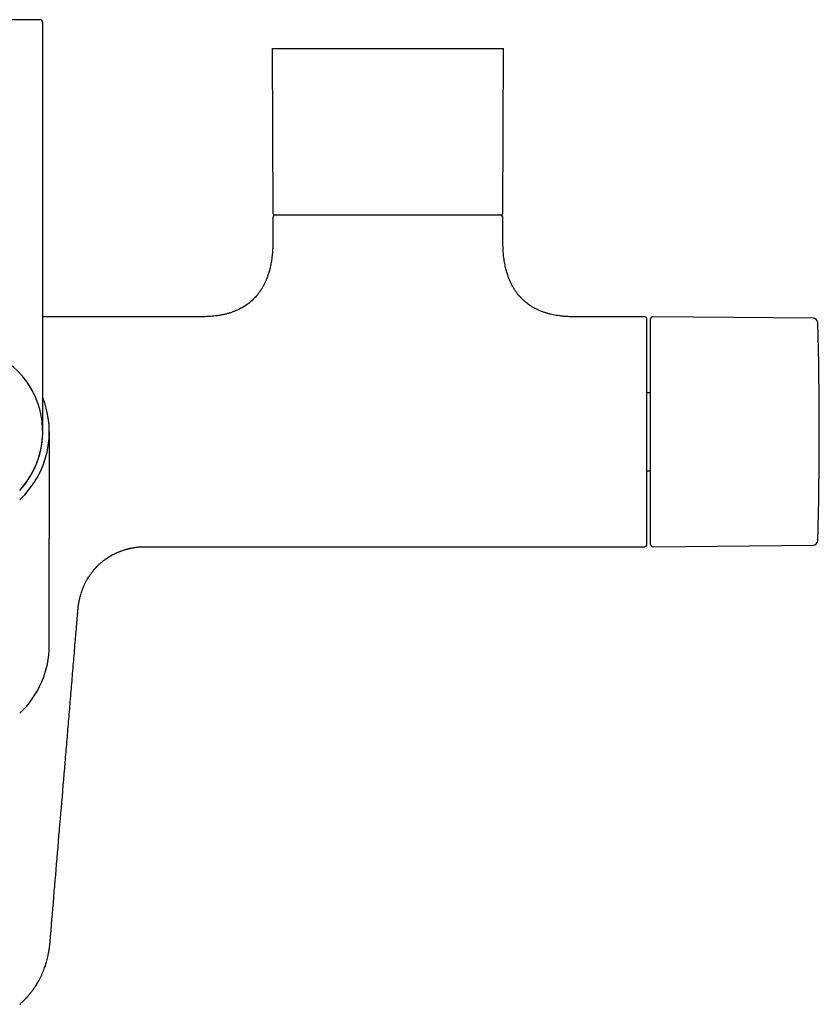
# Model space of a CAD drawing. Header units: millimetres. Extents: x 8 to 1761, y 12 to 2692.
# Tile 8 of 29: x 905 to 1044, y 1219 to 1391. Entities that reach past the tile are written whole.
import ezdxf

# ---------------------------------------------------------------- set-up
doc = ezdxf.new("R2010")
doc.units = ezdxf.units.MM

msp = doc.modelspace()

# ---------------------------------------------------------------- linework, layer by layer
at = {"color": 7, "linetype": 'Continuous', "lineweight": 30}
for p, q in [((909, 1345.32), (909, 1390.16)), ((948.87, 1385.65), (949, 1357)), ((948.87, 1385.65), (989.13, 1385.65)), ((989, 1357), (989.13, 1385.65)), ((949, 1356.2), (949, 1352)), ((989, 1352), (989, 1356.2)), ((936.75, 1339), (909, 1339)), ((1013.7, 1339), (1001.25, 1339)), ((1042.93, 1338.75), (1015.1, 1339)), ((1014.6, 1325.79), (1014, 1325.79)), ((910.15, 1319), (910.15, 1300.43)), ((1014, 1312.21), (1014.6, 1312.21)), ((910.15, 1300.43), (910.15, 1300.46)), ((910.15, 1281.86), (910.15, 1300.43)), ((926.87, 1299), (1013.7, 1299)), ((1015.1, 1299), (1042.93, 1299.25)), ((914.94, 1285.94), (914.94, 1285.93))]:
    msp.add_line(p, q, dxfattribs=at)
for centre, radius, start, end in [((908.5, 1390.16), 0.5, 0, 90), ((949.3, 1357), 0.3, 180.25, 270), ((949.5, 1356.2), 0.5, 90, 180), ((988.5, 1356.2), 0.5, 0, 90), ((988.7, 1357), 0.3, 270, 359.75), ((1013.7, 1338.7), 0.3, 0, 90), ((1015.1, 1338.5), 0.5, 89.5, 180), ((1042.92, 1337.95), 0.8, 1.673, 89.5), ((394.01, 1319), 649.99, 358.32705, 1.67295), ((894, 1319), 15, 317.1666, 90), ((894, 1319), 16.15, 312.9308, 21.7053), ((894, 1319), 15.01, 317.131, 1.5665), ((1042.92, 1300.05), 0.8, 270.5, 358.327), ((1013.7, 1299.3), 0.3, 270, 0), ((1015.1, 1299.5), 0.5, 180, 270.5), ((894, 1281.86), 16.15, 312.9308, 0)]:
    msp.add_arc(centre, radius, start, end, dxfattribs=at)
for points, knots in [([(908.5, 1390.66), (908.5, 1390.66), (908.49, 1390.66), (908.44, 1390.66), (908.37, 1390.66), (908.26, 1390.66), (908.12, 1390.66), (907.94, 1390.66), (907.73, 1390.66), (907.5, 1390.66), (907.26, 1390.66), (907.01, 1390.66), (906.74, 1390.66), (906.45, 1390.66), (906.11, 1390.66), (905.72, 1390.66), (905.26, 1390.66), (904.77, 1390.66), (904.26, 1390.66), (903.71, 1390.66), (903.15, 1390.66), (902.55, 1390.66), (901.94, 1390.66), (901.31, 1390.66), (900.67, 1390.66), (900.01, 1390.66), (899.32, 1390.66), (898.58, 1390.66), (897.82, 1390.66), (897.04, 1390.66), (896.27, 1390.66), (895.51, 1390.66), (894.76, 1390.66), (894.03, 1390.66), (893.34, 1390.66), (892.67, 1390.66), (892.02, 1390.66), (891.35, 1390.66), (890.67, 1390.66), (889.99, 1390.66), (889.32, 1390.66), (888.7, 1390.66), (888.12, 1390.66), (887.59, 1390.66), (887.07, 1390.66), (886.56, 1390.66), (886.02, 1390.66), (885.45, 1390.66), (884.85, 1390.66), (884.29, 1390.66), (883.74, 1390.66), (883.23, 1390.66), (882.74, 1390.66), (882.28, 1390.66), (881.86, 1390.66), (881.47, 1390.66), (881.12, 1390.66), (880.8, 1390.66), (880.5, 1390.66), (880.24, 1390.66), (880, 1390.66), (879.82, 1390.66), (879.67, 1390.66), (879.57, 1390.66), (879.51, 1390.66), (879.5, 1390.66), (879.5, 1390.66)], [0, 0, 0, 0, 0.014579, 0.029126, 0.043671, 0.058246, 0.073705, 0.089124, 0.104541, 0.119991, 0.13288, 0.145736, 0.158579, 0.171432, 0.184313, 0.200762, 0.217164, 0.233563, 0.250003, 0.266452, 0.282854, 0.299253, 0.315693, 0.331797, 0.347858, 0.363916, 0.380013, 0.397675, 0.415293, 0.432921, 0.450093, 0.466729, 0.483349, 0.5, 0.514581, 0.529129, 0.543674, 0.558246, 0.573705, 0.589124, 0.604541, 0.619991, 0.63288, 0.645736, 0.658579, 0.671432, 0.684313, 0.700762, 0.717164, 0.733563, 0.750003, 0.766452, 0.782854, 0.799253, 0.815693, 0.831797, 0.847858, 0.863916, 0.880013, 0.897675, 0.915293, 0.932921, 0.950092, 0.966726, 0.983347, 1, 1, 1, 1]), ([(949.3, 1356.7), (949.3, 1356.7), (949.3, 1356.7), (949.31, 1356.7), (949.34, 1356.7), (949.41, 1356.7), (949.49, 1356.7), (949.55, 1356.7), (949.59, 1356.7), (949.63, 1356.7), (949.67, 1356.7), (949.71, 1356.7), (949.78, 1356.7), (949.86, 1356.7), (949.98, 1356.7), (950.11, 1356.7), (950.25, 1356.7), (950.4, 1356.7), (950.56, 1356.7), (950.76, 1356.7), (951.02, 1356.7), (951.35, 1356.7), (951.59, 1356.7), (951.71, 1356.7)], [0, 0, 0, 0, 0.018838, 0.078002, 0.133611, 0.217257, 0.300839, 0.322738, 0.344646, 0.366564, 0.388496, 0.410445, 0.432412, 0.480658, 0.528851, 0.577019, 0.62519, 0.673392, 0.721654, 0.765711, 0.843792, 0.921849, 1, 1, 1, 1]), ([(951.71, 1356.7), (951.78, 1356.7), (951.91, 1356.7), (952.13, 1356.7), (952.35, 1356.7), (952.58, 1356.7), (952.81, 1356.7), (953.06, 1356.7), (953.38, 1356.7), (953.78, 1356.7), (954.15, 1356.7), (954.41, 1356.7), (954.57, 1356.7), (954.73, 1356.7), (954.88, 1356.7), (955.12, 1356.7), (955.43, 1356.7), (955.82, 1356.7), (956.22, 1356.7), (956.64, 1356.7), (957.06, 1356.7), (957.5, 1356.7), (957.95, 1356.7), (958.4, 1356.7), (958.86, 1356.7), (959.33, 1356.7), (959.82, 1356.7), (960.32, 1356.7), (960.87, 1356.7), (961.45, 1356.7), (962.08, 1356.7), (962.72, 1356.7), (963.38, 1356.7), (964.06, 1356.7), (964.76, 1356.7), (965.47, 1356.7), (966.19, 1356.7), (966.93, 1356.7), (967.68, 1356.7), (968.44, 1356.7), (969.21, 1356.7), (969.98, 1356.7), (970.76, 1356.7), (971.55, 1356.7), (972.33, 1356.7), (973.12, 1356.7), (973.96, 1356.7), (974.84, 1356.7), (975.77, 1356.7), (976.68, 1356.7), (977.57, 1356.7), (978.4, 1356.7), (979.16, 1356.7), (979.85, 1356.7), (980.53, 1356.7), (981.18, 1356.7), (981.81, 1356.7), (982.41, 1356.7), (982.99, 1356.7), (983.54, 1356.7), (984.07, 1356.7), (984.56, 1356.7), (985.03, 1356.7), (985.47, 1356.7), (985.88, 1356.7), (986.26, 1356.7), (986.61, 1356.7), (986.93, 1356.7), (987.22, 1356.7), (987.47, 1356.7), (987.69, 1356.7), (987.87, 1356.7), (988.03, 1356.7), (988.18, 1356.7), (988.3, 1356.7), (988.41, 1356.7), (988.5, 1356.7), (988.58, 1356.7), (988.64, 1356.7), (988.68, 1356.7), (988.7, 1356.7), (988.7, 1356.7), (988.7, 1356.7)], [0, 0, 0, 0, 0.00807, 0.016132, 0.024191, 0.03225, 0.040312, 0.048383, 0.057252, 0.0713, 0.08534, 0.089755, 0.094171, 0.098589, 0.103011, 0.107436, 0.117732, 0.128014, 0.138288, 0.148562, 0.158844, 0.169141, 0.180114, 0.190373, 0.200636, 0.211135, 0.221956, 0.232778, 0.24361, 0.256539, 0.269465, 0.282403, 0.295939, 0.30947, 0.323015, 0.337117, 0.351215, 0.365327, 0.37994, 0.394546, 0.409168, 0.424217, 0.439258, 0.454315, 0.469708, 0.485092, 0.500494, 0.519248, 0.537997, 0.556838, 0.57573, 0.594641, 0.610393, 0.626137, 0.641898, 0.657529, 0.673151, 0.688791, 0.704183, 0.719567, 0.734969, 0.750018, 0.765059, 0.780116, 0.794729, 0.809336, 0.823958, 0.83806, 0.852158, 0.86627, 0.877873, 0.889471, 0.901074, 0.912425, 0.923504, 0.934585, 0.945675, 0.957483, 0.969288, 0.981101, 0.992374, 1, 1, 1, 1]), ([(949, 1352), (949, 1351.78), (949, 1351.35), (948.97, 1350.73), (948.93, 1350.15), (948.88, 1349.61), (948.82, 1349.11), (948.75, 1348.65), (948.68, 1348.23), (948.6, 1347.84), (948.51, 1347.45), (948.41, 1347.06), (948.31, 1346.69), (948.21, 1346.36), (948.11, 1346.07), (948.02, 1345.83), (947.94, 1345.62), (947.86, 1345.43), (947.78, 1345.23), (947.67, 1345), (947.56, 1344.77), (947.44, 1344.52), (947.3, 1344.27), (947.15, 1344.01), (946.99, 1343.75), (946.83, 1343.5), (946.67, 1343.27), (946.5, 1343.05), (946.32, 1342.81), (946.09, 1342.54), (945.85, 1342.28), (945.6, 1342.02), (945.33, 1341.77), (945.03, 1341.51), (944.7, 1341.25), (944.36, 1341.01), (944.01, 1340.78), (943.65, 1340.57), (943.27, 1340.36), (942.86, 1340.16), (942.41, 1339.97), (941.93, 1339.79), (941.41, 1339.62), (940.87, 1339.47), (940.28, 1339.33), (939.66, 1339.22), (939.04, 1339.13), (938.44, 1339.07), (937.85, 1339.03), (937.29, 1339), (936.92, 1339), (936.75, 1339)], [0, 0, 0, 0, 0.0326073, 0.0630758, 0.0915172, 0.1180357, 0.142728, 0.1652881, 0.1862503, 0.2056855, 0.223658, 0.2449099, 0.2639044, 0.2807377, 0.2954911, 0.3082325, 0.319018, 0.3278925, 0.3393086, 0.3510774, 0.3644987, 0.3773051, 0.3916988, 0.4067081, 0.4216157, 0.4364335, 0.4496441, 0.4628741, 0.477647, 0.4945616, 0.5136176, 0.5301033, 0.5479393, 0.5671547, 0.5877921, 0.6099097, 0.6290031, 0.6491718, 0.6704753, 0.6929832, 0.7167755, 0.741943, 0.7685876, 0.7962417, 0.8255401, 0.8566104, 0.8895901, 0.9169389, 0.9456333, 0.9757528, 1, 1, 1, 1]), ([(1001.25, 1339), (1001.06, 1339), (1000.66, 1339), (1000.05, 1339.03), (999.42, 1339.08), (998.83, 1339.15), (998.27, 1339.23), (997.74, 1339.33), (997.21, 1339.45), (996.7, 1339.59), (996.19, 1339.75), (995.72, 1339.92), (995.29, 1340.1), (994.88, 1340.29), (994.47, 1340.5), (994.05, 1340.74), (993.64, 1341.01), (993.27, 1341.27), (992.94, 1341.53), (992.62, 1341.82), (992.3, 1342.13), (991.97, 1342.47), (991.69, 1342.79), (991.47, 1343.08), (991.29, 1343.32), (991.12, 1343.57), (990.96, 1343.82), (990.82, 1344.06), (990.71, 1344.25), (990.63, 1344.39), (990.57, 1344.5), (990.52, 1344.59), (990.47, 1344.7), (990.42, 1344.8), (990.37, 1344.9), (990.34, 1344.98), (990.3, 1345.06), (990.25, 1345.17), (990.19, 1345.31), (990.11, 1345.49), (990.03, 1345.7), (989.93, 1345.96), (989.83, 1346.25), (989.72, 1346.59), (989.61, 1346.96), (989.51, 1347.36), (989.41, 1347.78), (989.32, 1348.25), (989.23, 1348.76), (989.16, 1349.27), (989.1, 1349.79), (989.06, 1350.29), (989.03, 1350.83), (989, 1351.4), (989, 1351.8), (989, 1352)], [0, 0, 0, 0, 0.026941, 0.059446, 0.090242, 0.119433, 0.147119, 0.173391, 0.198337, 0.225873, 0.251832, 0.276323, 0.299443, 0.321278, 0.341904, 0.367835, 0.391836, 0.414012, 0.434445, 0.453222, 0.476938, 0.500441, 0.523786, 0.538586, 0.553356, 0.568109, 0.582855, 0.596932, 0.609139, 0.615433, 0.621053, 0.626035, 0.631584, 0.637999, 0.643392, 0.647376, 0.650979, 0.656745, 0.664343, 0.673801, 0.685157, 0.698457, 0.713759, 0.731132, 0.750661, 0.770071, 0.791373, 0.81466, 0.840036, 0.867619, 0.890923, 0.915738, 0.942136, 0.970196, 1, 1, 1, 1]), ([(909, 1319), (909, 1319), (909, 1319.01), (909, 1319.04), (909, 1319.1), (909, 1319.18), (909, 1319.28), (909, 1319.4), (909, 1319.54), (909, 1319.69), (909, 1319.85), (909, 1320.02), (909, 1320.2), (909, 1320.4), (909, 1320.62), (909, 1320.87), (909, 1321.18), (909, 1321.55), (909, 1321.94), (909, 1322.37), (909, 1322.81), (909, 1323.32), (909, 1323.9), (909, 1324.55), (909, 1325.23), (909, 1325.95), (909, 1326.66), (909, 1327.36), (909, 1328.03), (909, 1328.72), (909, 1329.43), (909, 1330.16), (909, 1330.87), (909, 1331.56), (909, 1332.21), (909, 1332.87), (909, 1333.55), (909, 1334.23), (909, 1334.93), (909, 1335.65), (909, 1336.39), (909, 1337.17), (909, 1337.95), (909, 1338.73), (909, 1339.53), (909, 1340.32), (909, 1341.19), (909, 1342.15), (909, 1343.2), (909, 1344.26), (909, 1344.97), (909, 1345.32)], [0, 0, 0, 0, 0.018667, 0.0373, 0.055916, 0.07453, 0.09316, 0.11182, 0.131339, 0.146867, 0.162377, 0.177878, 0.19338, 0.208892, 0.224424, 0.239983, 0.26146, 0.28289, 0.304297, 0.325705, 0.347139, 0.368623, 0.394939, 0.42119, 0.447421, 0.473676, 0.5, 0.521937, 0.543822, 0.565684, 0.587546, 0.609436, 0.63138, 0.649793, 0.668168, 0.686521, 0.704868, 0.723223, 0.741603, 0.760022, 0.779812, 0.799564, 0.819295, 0.839025, 0.858773, 0.878558, 0.897516, 0.923139, 0.948733, 0.974339, 1, 1, 1, 1]), ([(1014, 1299.3), (1014, 1299.3), (1014, 1299.3), (1014, 1299.33), (1014, 1299.41), (1014, 1299.54), (1014, 1299.71), (1014, 1299.92), (1014, 1300.15), (1014, 1300.4), (1014, 1300.68), (1014, 1300.98), (1014, 1301.31), (1014, 1301.66), (1014, 1302.03), (1014, 1302.43), (1014, 1302.85), (1014, 1303.28), (1014, 1303.73), (1014, 1304.19), (1014, 1304.67), (1014, 1305.16), (1014, 1305.66), (1014, 1306.17), (1014, 1306.68), (1014, 1307.19), (1014, 1307.71), (1014, 1308.21), (1014, 1308.72), (1014, 1309.23), (1014, 1309.74), (1014, 1310.24), (1014, 1310.69), (1014, 1311.08), (1014, 1311.42), (1014, 1311.76), (1014, 1312.1), (1014, 1312.44), (1014, 1312.79), (1014, 1313.14), (1014, 1313.53), (1014, 1313.95), (1014, 1314.41), (1014, 1314.87), (1014, 1315.33), (1014, 1315.8), (1014, 1316.26), (1014, 1316.81), (1014, 1317.46), (1014, 1318.23), (1014, 1318.88), (1014, 1319.42), (1014, 1319.84), (1014, 1320.26), (1014, 1320.67), (1014, 1321.09), (1014, 1321.52), (1014, 1322.05), (1014, 1322.68), (1014, 1323.24), (1014, 1323.62), (1014, 1323.84), (1014, 1324.07), (1014, 1324.29), (1014, 1324.61), (1014, 1325.02), (1014, 1325.52), (1014, 1326.02), (1014, 1326.52), (1014, 1327.01), (1014, 1327.5), (1014, 1327.99), (1014, 1328.47), (1014, 1328.94), (1014, 1329.41), (1014, 1329.87), (1014, 1330.34), (1014, 1330.82), (1014, 1331.32), (1014, 1331.83), (1014, 1332.34), (1014, 1332.84), (1014, 1333.33), (1014, 1333.81), (1014, 1334.27), (1014, 1334.72), (1014, 1335.15), (1014, 1335.57), (1014, 1335.96), (1014, 1336.34), (1014, 1336.69), (1014, 1337.02), (1014, 1337.32), (1014, 1337.6), (1014, 1337.84), (1014, 1338.08), (1014, 1338.29), (1014, 1338.46), (1014, 1338.59), (1014, 1338.67), (1014, 1338.7), (1014, 1338.7), (1014, 1338.7)], [0, 0, 0, 0, 0.0032313, 0.0189638, 0.0346918, 0.0503755, 0.0659819, 0.0816029, 0.094421, 0.1072325, 0.1200581, 0.1325953, 0.1451265, 0.157671, 0.1698522, 0.1820281, 0.1942166, 0.2059801, 0.2177392, 0.2295101, 0.2408088, 0.2521039, 0.2634099, 0.2742105, 0.2850085, 0.2958165, 0.3056878, 0.3155573, 0.3254342, 0.3348653, 0.3442297, 0.3536001, 0.3624151, 0.3683395, 0.3742594, 0.3801767, 0.3860935, 0.3920119, 0.397934, 0.4038618, 0.4097974, 0.4174595, 0.4251133, 0.4327632, 0.4404135, 0.4480689, 0.4557337, 0.4627368, 0.4751538, 0.4875684, 0.4999996, 0.5067787, 0.5135522, 0.5203233, 0.5270949, 0.5338701, 0.5406521, 0.5480965, 0.5598832, 0.5716636, 0.5753675, 0.5790729, 0.5827803, 0.5864901, 0.590203, 0.5988285, 0.6074415, 0.6160484, 0.6246555, 0.6332692, 0.6418957, 0.6510799, 0.6596638, 0.6682513, 0.6770325, 0.6860797, 0.6951276, 0.7041835, 0.7149841, 0.7257822, 0.7365901, 0.7478888, 0.7591839, 0.7704899, 0.7822534, 0.7940125, 0.8057834, 0.8179645, 0.8301404, 0.842329, 0.8548661, 0.8673973, 0.8799419, 0.89276, 0.9055714, 0.9183971, 0.9340101, 0.9496191, 0.965303, 0.9810284, 0.9967687, 1, 1, 1, 1]), ([(1014.6, 1338.5), (1014.6, 1338.49), (1014.6, 1338.49), (1014.6, 1338.45), (1014.6, 1338.4), (1014.6, 1338.32), (1014.6, 1338.21), (1014.6, 1338.09), (1014.6, 1337.96), (1014.6, 1337.83), (1014.6, 1337.67), (1014.6, 1337.51), (1014.6, 1337.33), (1014.6, 1337.1), (1014.6, 1336.83), (1014.6, 1336.49), (1014.6, 1336.13), (1014.6, 1335.74), (1014.6, 1335.28), (1014.6, 1334.75), (1014.6, 1334.14), (1014.6, 1333.48), (1014.6, 1332.84), (1014.6, 1332.21), (1014.6, 1331.6), (1014.6, 1330.98), (1014.6, 1330.34), (1014.6, 1329.71), (1014.6, 1329.11), (1014.6, 1328.55), (1014.6, 1327.97), (1014.6, 1327.38), (1014.6, 1326.78), (1014.6, 1326.16), (1014.6, 1325.52), (1014.6, 1324.85), (1014.6, 1324.17), (1014.6, 1323.49), (1014.6, 1322.8), (1014.6, 1322.09), (1014.6, 1321.35), (1014.6, 1320.57), (1014.6, 1319.78), (1014.6, 1319.04), (1014.6, 1318.33), (1014.6, 1317.67), (1014.6, 1317.01), (1014.6, 1316.34), (1014.6, 1315.68), (1014.6, 1315.05), (1014.6, 1314.46), (1014.6, 1313.93), (1014.6, 1313.39), (1014.6, 1312.87), (1014.6, 1312.34), (1014.6, 1311.75), (1014.6, 1311.09), (1014.6, 1310.38), (1014.6, 1309.68), (1014.6, 1309), (1014.6, 1308.27), (1014.6, 1307.5), (1014.6, 1306.7), (1014.6, 1305.94), (1014.6, 1305.26), (1014.6, 1304.65), (1014.6, 1304.12), (1014.6, 1303.61), (1014.6, 1303.13), (1014.6, 1302.71), (1014.6, 1302.33), (1014.6, 1302), (1014.6, 1301.69), (1014.6, 1301.39), (1014.6, 1301.12), (1014.6, 1300.86), (1014.6, 1300.62), (1014.6, 1300.4), (1014.6, 1300.2), (1014.6, 1300.02), (1014.6, 1299.87), (1014.6, 1299.75), (1014.6, 1299.64), (1014.6, 1299.56), (1014.6, 1299.51), (1014.6, 1299.51), (1014.6, 1299.5)], [0, 0, 0, 0, 0.010887, 0.021753, 0.032611, 0.043473, 0.054353, 0.065669, 0.074726, 0.083772, 0.092814, 0.10186, 0.110917, 0.119992, 0.132874, 0.145727, 0.158569, 0.171424, 0.184312, 0.200752, 0.217151, 0.233552, 0.249999, 0.263157, 0.276282, 0.289397, 0.302525, 0.315689, 0.326427, 0.337142, 0.347845, 0.358549, 0.369267, 0.38001, 0.391552, 0.403069, 0.414577, 0.426092, 0.437627, 0.448756, 0.461566, 0.474363, 0.487167, 0.5, 0.510885, 0.521751, 0.532609, 0.543472, 0.554353, 0.565669, 0.574726, 0.583772, 0.592814, 0.60186, 0.610917, 0.619992, 0.632874, 0.645727, 0.658569, 0.671424, 0.684312, 0.700752, 0.717151, 0.733552, 0.749999, 0.763157, 0.776282, 0.789397, 0.802525, 0.815689, 0.826427, 0.837142, 0.847845, 0.858549, 0.869267, 0.88001, 0.891552, 0.903069, 0.914577, 0.926092, 0.937627, 0.948757, 0.961568, 0.974365, 0.987169, 1, 1, 1, 1]), ([(914.95, 1285.93), (914.95, 1285.96), (914.96, 1286.07), (914.97, 1286.28), (915, 1286.54), (915.02, 1286.81), (915.04, 1287.08), (915.07, 1287.35), (915.09, 1287.58), (915.1, 1287.78), (915.12, 1287.93), (915.13, 1288.06), (915.14, 1288.17), (915.15, 1288.29), (915.18, 1288.5), (915.21, 1288.77), (915.26, 1289.11), (915.32, 1289.44), (915.4, 1289.83), (915.51, 1290.29), (915.66, 1290.81), (915.82, 1291.29), (916, 1291.78), (916.21, 1292.27), (916.44, 1292.76), (916.68, 1293.2), (916.89, 1293.57), (917.09, 1293.87), (917.25, 1294.12), (917.42, 1294.36), (917.6, 1294.6), (917.8, 1294.85), (918.03, 1295.12), (918.29, 1295.41), (918.59, 1295.72), (918.92, 1296.03), (919.28, 1296.35), (919.68, 1296.67), (920.12, 1296.99), (920.59, 1297.29), (921.09, 1297.58), (921.6, 1297.84), (922.15, 1298.09), (922.74, 1298.32), (923.33, 1298.51), (923.91, 1298.67), (924.49, 1298.79), (925.08, 1298.89), (925.7, 1298.97), (926.3, 1299.01), (926.69, 1299.01), (926.87, 1299.01)], [0, 0, 0, 0, 0.003952, 0.017392, 0.030706, 0.044315, 0.058413, 0.072209, 0.084661, 0.094073, 0.101519, 0.107749, 0.113523, 0.119537, 0.126009, 0.144206, 0.161535, 0.178114, 0.194554, 0.223025, 0.250089, 0.275799, 0.300199, 0.32941, 0.356564, 0.381635, 0.404603, 0.421168, 0.436424, 0.450391, 0.464826, 0.481171, 0.499178, 0.518849, 0.540185, 0.563187, 0.587401, 0.61322, 0.640642, 0.669661, 0.697426, 0.726507, 0.756899, 0.788595, 0.82159, 0.850075, 0.879454, 0.909717, 0.940864, 0.97289, 1, 1, 1, 1]), ([(919.76, 1296.72), (919.84, 1296.77), (920.01, 1296.9), (920.3, 1297.09), (920.63, 1297.3), (920.98, 1297.51), (921.33, 1297.69), (921.57, 1297.81), (921.71, 1297.88), (921.75, 1297.89), (921.78, 1297.91), (921.82, 1297.93), (921.86, 1297.94), (921.9, 1297.96), (921.93, 1297.98), (921.97, 1297.99), (922.02, 1298.02), (922.11, 1298.05), (922.23, 1298.1), (922.39, 1298.17), (922.62, 1298.26), (922.89, 1298.35), (923.19, 1298.45), (923.45, 1298.53), (923.67, 1298.59), (923.85, 1298.63), (923.95, 1298.66), (924, 1298.67)], [0, 0, 0, 0, 0.058875, 0.137166, 0.223482, 0.309799, 0.39612, 0.474275, 0.483048, 0.491821, 0.500593, 0.509366, 0.518139, 0.526912, 0.535685, 0.542033, 0.551817, 0.572938, 0.60179, 0.638375, 0.68269, 0.758171, 0.824613, 0.882018, 0.930385, 0.969712, 1, 1, 1, 1]), ([(923.55, 1298.55), (923.77, 1298.61), (924.22, 1298.73), (924.9, 1298.85), (925.53, 1298.94), (925.94, 1298.96), (926.11, 1298.97)], [0, 0, 0, 0, 0.262475, 0.531382, 0.800283, 1, 1, 1, 1]), ([(926.11, 1298.98), (926.12, 1298.98), (926.37, 1299), (926.63, 1299), (926.87, 1299)], [0, 0, 0, 0, 0.050549, 1, 1, 1, 1]), ([(919.76, 1296.72), (919.77, 1296.72), (919.79, 1296.74), (919.82, 1296.75), (919.83, 1296.76)], [0, 0, 0, 0, 0.38022, 1, 1, 1, 1]), ([(910.28, 1230.33), (910.71, 1235.47), (911.59, 1245.86), (912.57, 1257.42), (913.21, 1265.03), (913.5, 1268.57), (913.8, 1272.11), (914.09, 1275.65), (914.39, 1279.19), (914.67, 1282.62), (914.86, 1284.87), (914.95, 1285.93)], [0, 0, 0, 0, 0.277106, 0.56045, 0.624078, 0.687709, 0.75134, 0.814973, 0.878626, 0.942315, 1, 1, 1, 1]), ([(905, 1219.42), (905.04, 1219.46), (905.15, 1219.55), (905.34, 1219.72), (905.56, 1219.93), (905.76, 1220.12), (905.93, 1220.29), (906.05, 1220.42), (906.16, 1220.54), (906.25, 1220.63), (906.32, 1220.71), (906.37, 1220.77), (906.42, 1220.83), (906.47, 1220.88), (906.52, 1220.94), (906.57, 1221), (906.62, 1221.06), (906.69, 1221.13), (906.77, 1221.24), (906.89, 1221.38), (907.02, 1221.55), (907.16, 1221.73), (907.31, 1221.93), (907.45, 1222.13), (907.58, 1222.32), (907.74, 1222.55), (907.91, 1222.82), (908.05, 1223.06), (908.14, 1223.21), (908.18, 1223.28), (908.22, 1223.35), (908.26, 1223.42), (908.3, 1223.48), (908.33, 1223.55), (908.37, 1223.63), (908.42, 1223.72), (908.49, 1223.84), (908.57, 1224.01), (908.67, 1224.21), (908.77, 1224.43), (908.88, 1224.66), (908.98, 1224.89), (909.08, 1225.13), (909.2, 1225.44), (909.33, 1225.79), (909.46, 1226.17), (909.54, 1226.41), (909.58, 1226.54), (909.59, 1226.57), (909.6, 1226.6), (909.6, 1226.62), (909.61, 1226.65), (909.62, 1226.68), (909.63, 1226.71), (909.68, 1226.89), (909.77, 1227.21), (909.88, 1227.66), (909.97, 1228.08), (910.05, 1228.48), (910.11, 1228.84), (910.16, 1229.16), (910.2, 1229.45), (910.23, 1229.7), (910.25, 1229.91), (910.27, 1230.09), (910.28, 1230.22), (910.29, 1230.3), (910.29, 1230.33)], [0, 0, 0, 0, 0.012362, 0.035207, 0.060053, 0.086112, 0.103192, 0.117245, 0.128257, 0.142525, 0.148407, 0.154349, 0.16035, 0.166411, 0.172533, 0.178715, 0.184957, 0.191261, 0.202914, 0.217454, 0.2349, 0.255279, 0.273369, 0.293309, 0.31512, 0.329887, 0.35978, 0.390752, 0.396966, 0.403223, 0.409523, 0.415867, 0.422255, 0.428687, 0.435163, 0.441685, 0.453705, 0.468734, 0.486805, 0.507961, 0.526783, 0.547574, 0.57037, 0.589914, 0.626466, 0.659841, 0.686512, 0.688993, 0.691449, 0.69388, 0.696285, 0.698665, 0.70102, 0.70335, 0.705654, 0.74572, 0.783248, 0.818147, 0.850325, 0.879692, 0.906161, 0.929648, 0.950079, 0.967384, 0.981504, 0.992389, 1, 1, 1, 1])]:
    msp.add_open_spline(points, degree=3, knots=knots, dxfattribs=at)

doc.saveas('drawing.dxf')
